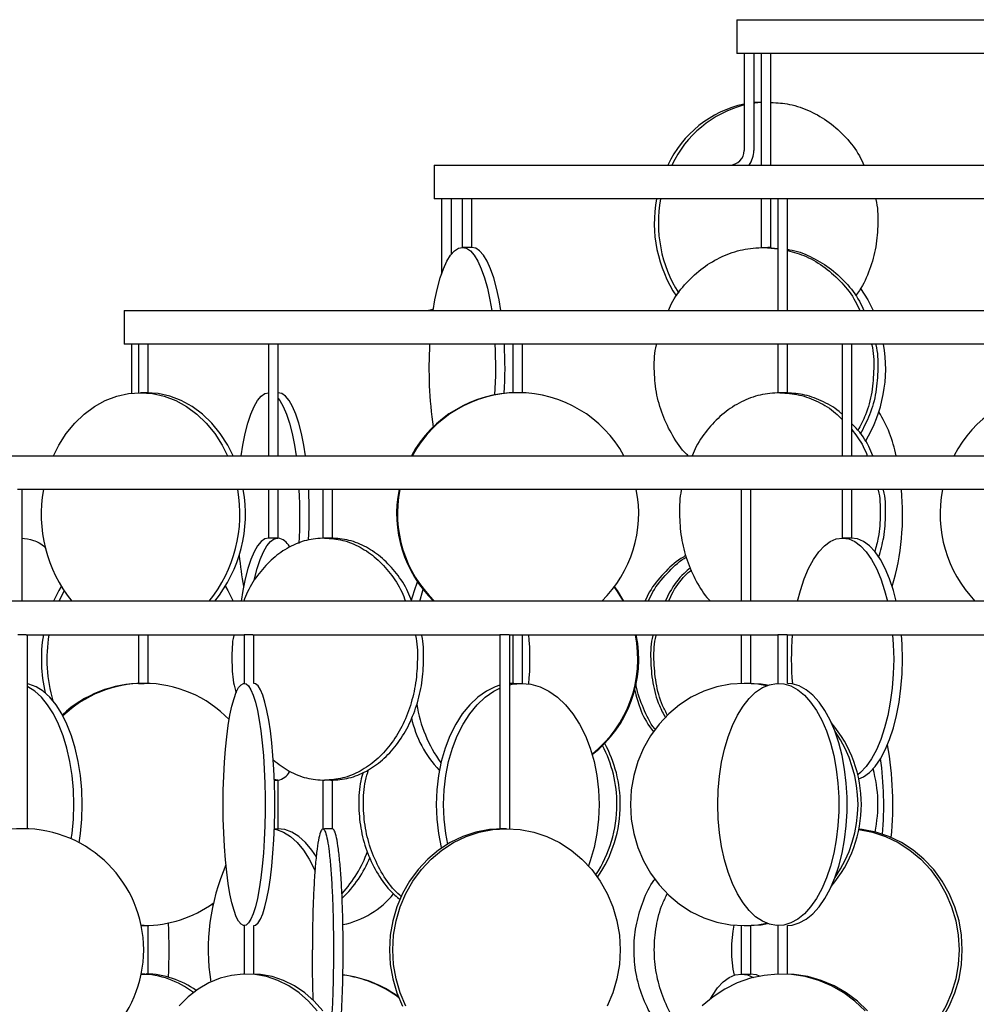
# Model space of a CAD drawing. Header units: millimetres. Extents: x 563 to 2726, y 490 to 2880.
# Tile 11 of 32: x 688 to 886, y 1833 to 2036. Entities that reach past the tile are written whole.
import ezdxf

# ---------------------------------------------------------------- set-up
doc = ezdxf.new("R2010")
doc.units = ezdxf.units.MM

msp = doc.modelspace()

# ---------------------------------------------------------------- linework, layer by layer
at = {"color": 7, "linetype": 'Continuous', "lineweight": 25}
for p, q in [((836.43, 2036.32), (836.43, 2029.32)), ((836.43, 2036.32), (1036.43, 2036.32)), ((841.46, 2029.32), (836.43, 2029.32)), ((837.93, 2029.32), (837.93, 2009.32)), ((839.93, 2029.32), (839.93, 2009.32)), ((841.46, 2029.32), (841.46, 2006.32)), ((901.22, 2029.32), (842.8, 2029.32)), ((843.46, 2006.32), (843.46, 2029.32)), ((841.46, 2019.31), (839.93, 2019.21)), ((773.93, 2006.32), (773.93, 1999.32)), ((773.93, 2006.32), (1098.93, 2006.32)), ((779.7, 1999.32), (773.93, 1999.32)), ((775.43, 1999.32), (775.43, 1983.81)), ((777.43, 1999.32), (777.43, 1987.87)), ((779.7, 1999.32), (779.7, 1989.32)), ((780.46, 1999.32), (779.7, 1999.32)), ((844.84, 1999.32), (780.46, 1999.32)), ((781.7, 1989.32), (781.7, 1999.32)), ((841.46, 1999.32), (841.46, 1989.3)), ((843.46, 1989.3), (843.46, 1999.32)), ((844.84, 1999.32), (844.84, 1976.32)), ((929.89, 1999.32), (846.28, 1999.32)), ((846.84, 1976.32), (846.84, 1999.32)), ((842.03, 1989.32), (844.84, 1989.02)), ((842.88, 1989.32), (844.84, 1989.11)), ((709.93, 1976.32), (709.93, 1969.32)), ((709.93, 1976.32), (1162.93, 1976.32)), ((712.86, 1969.32), (709.93, 1969.32)), ((711.43, 1969.32), (711.43, 1959.22)), ((712.86, 1969.32), (712.86, 1959.32)), ((713.52, 1969.32), (712.86, 1969.32)), ((739.7, 1969.32), (713.52, 1969.32)), ((714.86, 1959.31), (714.86, 1969.32)), ((739.7, 1969.32), (739.7, 1946.32)), ((740.71, 1969.32), (739.7, 1969.32)), ((790.16, 1969.32), (740.71, 1969.32)), ((741.7, 1946.32), (741.7, 1969.32)), ((790.16, 1969.32), (790.16, 1959.3)), ((791.5, 1969.32), (790.16, 1969.32)), ((858.14, 1969.32), (791.5, 1969.32)), ((792.16, 1959.3), (792.16, 1969.32)), ((844.84, 1969.32), (844.84, 1959.3)), ((846.84, 1959.3), (846.84, 1969.32)), ((858.13, 1969.32), (858.13, 1946.32)), ((859.77, 1969.32), (858.14, 1969.32)), ((935.56, 1969.32), (859.77, 1969.32)), ((860.13, 1946.32), (860.13, 1969.32)), ((648.93, 1946.32), (1223.93, 1946.32)), ((750.84, 1939.32), (687.88, 1939.32)), ((688.88, 1916.32), (688.88, 1939.32)), ((739.7, 1939.32), (739.7, 1929.32)), ((741.7, 1929.32), (741.7, 1939.32)), ((750.95, 1939.32), (750.95, 1929.3)), ((837.28, 1939.32), (752.29, 1939.32)), ((752.95, 1929.3), (752.95, 1939.32)), ((837.27, 1939.32), (837.27, 1916.32)), ((838.91, 1939.32), (837.28, 1939.32)), ((935.43, 1939.32), (838.91, 1939.32)), ((839.27, 1916.32), (839.27, 1939.32)), ((858.13, 1939.32), (858.13, 1929.32)), ((860.13, 1929.32), (860.13, 1939.32)), ((696.47, 1916.32), (697.5, 1918.39)), ((1286.43, 1916.32), (586.43, 1916.32)), ((689.65, 1909.32), (687.94, 1909.32)), ((689.65, 1909.32), (734.67, 1909.32)), ((689.94, 1869.3), (689.94, 1909.32)), ((712.86, 1909.32), (712.86, 1899.3)), ((714.86, 1899.31), (714.86, 1909.32)), ((734.67, 1909.32), (734.67, 1899.32)), ((736.49, 1909.32), (734.67, 1909.32)), ((736.49, 1909.32), (787.51, 1909.32)), ((736.67, 1899.32), (736.67, 1909.32)), ((787.51, 1909.32), (787.51, 1869.3)), ((789.42, 1909.32), (787.51, 1909.32)), ((789.42, 1909.32), (844.84, 1909.32)), ((789.51, 1869.31), (789.51, 1909.32)), ((790.16, 1909.32), (790.16, 1899.31)), ((792.16, 1899.32), (792.16, 1909.32)), ((837.27, 1909.32), (837.27, 1899.31)), ((839.27, 1899.3), (839.27, 1909.32)), ((844.84, 1909.32), (844.84, 1899.32)), ((844.84, 1909.32), (844.84, 1899.32)), ((846.81, 1909.32), (844.84, 1909.32)), ((846.84, 1899.32), (846.84, 1909.32)), ((846.84, 1909.32), (904.92, 1909.32)), ((790.39, 1899.32), (789.51, 1899.28)), ((741.67, 1879.32), (740.91, 1879.5)), ((741.7, 1869.32), (741.7, 1879.32)), ((750.95, 1879.35), (750.95, 1869.3)), ((752.95, 1869.3), (752.95, 1879.35)), ((728.21, 1853.51), (727.96, 1853.7)), ((714.03, 1849.32), (713.43, 1849.33)), ((713.43, 1849.32), (713.69, 1849.32)), ((714.86, 1839.31), (714.86, 1849.34)), ((734.67, 1849.32), (734.67, 1839.32)), ((736.67, 1839.31), (736.67, 1849.32)), ((837.27, 1849.33), (837.27, 1839.32)), ((839.27, 1839.32), (839.27, 1849.34)), ((844.84, 1849.32), (844.84, 1839.31)), ((846.84, 1839.3), (846.84, 1849.33))]:
    msp.add_line(p, q, dxfattribs=at)
at = {"color": 7, "linetype": 'Continuous', "lineweight": 25, "flags": 128}
for points in [[(839.93, 2019.11), (840.15, 2019.14), (841.46, 2019.27)], [(773.7, 1976.32), (774.07, 1978.52), (774.58, 1980.9), (775.17, 1983.03), (775.83, 1984.9), (776.54, 1986.46), (777.3, 1987.7), (778.09, 1988.59), (778.91, 1989.14), (779.74, 1989.32)], [(779.74, 1989.32), (780.57, 1989.14), (781.39, 1988.59), (782.18, 1987.7), (782.94, 1986.46), (783.65, 1984.9), (784.31, 1983.03), (784.9, 1980.9), (785.41, 1978.52), (785.79, 1976.32)], [(781.69, 1989.32), (781.7, 1989.32), (781.62, 1989.31), (781.45, 1989.31), (781.18, 1989.3), (780.86, 1989.3), (780.53, 1989.3), (780.21, 1989.31), (779.95, 1989.32), (779.78, 1989.32), (779.74, 1989.32), (779.74, 1989.32)], [(787.71, 1976.32), (787.33, 1978.52), (786.82, 1980.9), (786.23, 1983.03), (785.58, 1984.9), (784.87, 1986.46), (784.11, 1987.7), (783.31, 1988.59), (782.49, 1989.14), (781.66, 1989.32)], [(861.96, 1980.83), (863.45, 1978.52), (864.58, 1976.32)], [(695.32, 1946.32), (696.43, 1948.52), (697.96, 1950.9), (699.71, 1953.03), (701.65, 1954.9), (703.77, 1956.46), (706.02, 1957.7), (708.39, 1958.59), (710.82, 1959.14), (713.29, 1959.32)], [(713.29, 1959.32), (715.75, 1959.14), (718.19, 1958.59), (720.55, 1957.7), (722.8, 1956.46), (724.92, 1954.9), (726.87, 1953.03), (728.61, 1950.9), (730.14, 1948.52), (731.25, 1946.32)], [(732.4, 1946.32), (731.29, 1948.52), (729.76, 1950.9), (728.01, 1953.03), (726.07, 1954.9), (723.95, 1956.46), (721.7, 1957.7), (719.33, 1958.59), (716.9, 1959.14), (714.43, 1959.32)], [(734.06, 1946.32), (734.41, 1948.52), (734.9, 1950.9), (735.45, 1953.03), (736.06, 1954.9), (736.73, 1956.46), (737.44, 1957.7), (738.19, 1958.59), (738.96, 1959.14), (739.74, 1959.32)], [(747.35, 1946.32), (747, 1948.52), (746.51, 1950.9), (745.96, 1953.03), (745.35, 1954.9), (744.68, 1956.46), (743.96, 1957.7), (743.22, 1958.59), (742.45, 1959.14), (741.67, 1959.32)], [(741.7, 1958.14), (742.03, 1957.7), (742.75, 1956.46), (743.41, 1954.9), (744.03, 1953.03), (744.58, 1950.9), (745.06, 1948.52), (745.41, 1946.32)], [(739.74, 1929.32), (738.96, 1929.14), (738.19, 1928.59), (737.44, 1927.7), (736.73, 1926.46), (736.06, 1924.9), (735.45, 1923.03), (734.9, 1920.9), (734.41, 1918.52), (734.06, 1916.32)], [(736.75, 1920.54), (736.83, 1920.9), (737.38, 1923.03), (737.99, 1924.9), (738.66, 1926.46), (739.38, 1927.7), (740.12, 1928.59), (740.89, 1929.14), (741.67, 1929.32)], [(848.95, 1916.32), (849.53, 1918.52), (850.31, 1920.9), (851.22, 1923.03), (852.22, 1924.9), (853.31, 1926.46), (854.48, 1927.7), (855.69, 1928.59), (856.95, 1929.14), (858.22, 1929.32)], [(858.22, 1929.32), (859.5, 1929.14), (860.75, 1928.59), (861.97, 1927.7), (863.13, 1926.46), (864.23, 1924.9), (865.23, 1923.03), (866.13, 1920.9), (866.92, 1918.52), (867.49, 1916.32)], [(869.3, 1916.32), (868.73, 1918.52), (867.94, 1920.9), (867.04, 1923.03), (866.04, 1924.9), (864.95, 1926.46), (863.78, 1927.7), (862.56, 1928.59), (861.31, 1929.14), (860.04, 1929.32)], [(696.9, 1919.32), (696.43, 1918.52), (695.32, 1916.32)], [(730.82, 1919.32), (731.29, 1918.52), (732.4, 1916.32)], [(769.19, 1916.32), (769.85, 1918.52), (770.48, 1920.25)], [(811.08, 1919.2), (811.57, 1918.52), (812.92, 1916.32)], [(813.09, 1916.32), (811.74, 1918.52), (811.17, 1919.32)], [(770.94, 1916.32), (771.6, 1918.52), (771.65, 1918.67)], [(868.58, 1909.32), (868.71, 1907.33), (868.79, 1904.32), (868.71, 1901.31), (868.48, 1898.34), (868.1, 1895.46), (867.58, 1892.7), (866.92, 1890.12), (866.13, 1887.74), (865.23, 1885.61), (864.23, 1883.75), (863.13, 1882.18), (861.97, 1880.95), (861.38, 1880.46)], [(861.57, 1879.59), (862.56, 1880.05), (863.78, 1880.95), (864.95, 1882.18), (866.04, 1883.75), (867.04, 1885.61), (867.94, 1887.74), (868.73, 1890.12), (869.39, 1892.7), (869.91, 1895.46), (870.29, 1898.34), (870.52, 1901.31), (870.6, 1904.32), (870.52, 1907.33), (870.39, 1909.32)], [(700.6, 1866.43), (700.88, 1868.34), (701.15, 1871.31), (701.24, 1874.32), (701.15, 1877.33), (700.88, 1880.3), (700.43, 1883.19), (699.81, 1885.94), (699.03, 1888.52), (698.1, 1890.9), (697.03, 1893.03), (695.84, 1894.9), (694.55, 1896.46), (693.18, 1897.7), (691.73, 1898.59), (690.25, 1899.14), (689.94, 1899.21)], [(698.99, 1867.21), (699.15, 1868.34), (699.42, 1871.31), (699.51, 1874.32), (699.42, 1877.33), (699.15, 1880.3), (698.7, 1883.19), (698.08, 1885.94), (697.3, 1888.52), (696.37, 1890.9), (695.3, 1893.03), (694.11, 1894.9), (692.82, 1896.46), (691.44, 1897.7), (690, 1898.59), (689.94, 1898.63)], [(730.35, 1874.32), (730.38, 1877.28), (730.47, 1880.19), (730.62, 1883.03), (730.83, 1885.74), (731.09, 1888.29), (731.4, 1890.64), (731.76, 1892.77), (732.16, 1894.63), (732.59, 1896.21), (733.06, 1897.49), (733.55, 1898.44), (734.05, 1899.05), (734.56, 1899.31), (735.08, 1899.22), (735.58, 1898.79), (736.08, 1898), (736.56, 1896.89), (737.01, 1895.46), (737.42, 1893.73), (737.8, 1891.73), (738.14, 1889.49), (738.43, 1887.03), (738.66, 1884.4), (738.84, 1881.62), (738.96, 1878.74), (739.02, 1875.8), (739.02, 1872.84), (738.96, 1869.9), (738.84, 1867.02), (738.66, 1864.24), (738.43, 1861.61), (738.14, 1859.15), (737.8, 1856.91), (737.42, 1854.91), (737.01, 1853.18), (736.56, 1851.75), (736.08, 1850.64), (735.58, 1849.86), (735.08, 1849.42), (734.56, 1849.33), (734.05, 1849.6), (733.55, 1850.21), (733.06, 1851.15), (732.59, 1852.43), (732.16, 1854.01), (731.76, 1855.88), (731.4, 1858), (731.09, 1860.35), (730.83, 1862.91), (730.62, 1865.62), (730.47, 1868.45), (730.38, 1871.36), (730.35, 1874.32)], [(736.66, 1849.32), (737.04, 1849.42), (737.55, 1849.86), (738.05, 1850.64), (738.53, 1851.75), (738.98, 1853.18), (739.39, 1854.91), (739.77, 1856.91), (740.11, 1859.15), (740.4, 1861.61), (740.63, 1864.24), (740.81, 1867.02), (740.93, 1869.9), (740.99, 1872.84), (740.99, 1875.8), (740.93, 1878.74), (740.81, 1881.62), (740.63, 1884.4), (740.4, 1887.03), (740.11, 1889.49), (739.77, 1891.73), (739.39, 1893.73), (738.98, 1895.46), (738.53, 1896.89), (738.05, 1898), (737.55, 1898.79), (737.04, 1899.22), (736.66, 1899.32)], [(787.51, 1898.92), (786.54, 1898.59), (784.69, 1897.7), (782.92, 1896.46), (781.26, 1894.9), (779.73, 1893.03), (778.36, 1890.9), (777.17, 1888.52), (776.16, 1885.94), (775.36, 1883.19), (774.79, 1880.3), (774.44, 1877.33), (774.32, 1874.32), (774.44, 1871.31), (774.79, 1868.34), (775.36, 1865.46), (775.4, 1865.31)], [(789.51, 1899.04), (789.99, 1899.14), (791.92, 1899.32)], [(791.92, 1899.32), (793.86, 1899.14), (795.77, 1898.59), (797.62, 1897.7), (799.39, 1896.46), (801.05, 1894.9), (802.58, 1893.03), (803.95, 1890.9), (805.15, 1888.52), (806.15, 1885.94), (806.95, 1883.19), (807.52, 1880.3), (807.87, 1877.33), (807.99, 1874.32), (807.87, 1871.31), (807.52, 1868.34), (806.95, 1865.46), (806.15, 1862.7), (805.78, 1861.66)], [(837.92, 1899.32), (835.09, 1899.14), (832.3, 1898.59), (829.59, 1897.7), (827.01, 1896.46), (824.58, 1894.9), (822.35, 1893.03), (820.34, 1890.9), (818.59, 1888.52), (817.12, 1885.94), (815.96, 1883.19), (815.11, 1880.3), (814.6, 1877.33), (814.43, 1874.32), (814.6, 1871.31), (815.11, 1868.34), (815.96, 1865.46), (817.12, 1862.7), (818.59, 1860.12), (820.34, 1857.74), (822.35, 1855.61), (824.58, 1853.75), (827.01, 1852.18), (829.59, 1850.95), (832.3, 1850.05), (835.09, 1849.5), (837.92, 1849.32)], [(832.47, 1874.32), (832.56, 1877.28), (832.82, 1880.19), (833.26, 1883.03), (833.85, 1885.74), (834.61, 1888.29), (835.5, 1890.64), (836.54, 1892.77), (837.69, 1894.63), (838.94, 1896.21), (840.28, 1897.49), (841.68, 1898.44), (843.13, 1899.05), (844.6, 1899.31), (846.08, 1899.22), (847.55, 1898.79), (848.98, 1898), (850.35, 1896.89), (851.65, 1895.46), (852.85, 1893.73), (853.94, 1891.73), (854.91, 1889.49), (855.74, 1887.03), (856.41, 1884.4), (856.93, 1881.62), (857.28, 1878.74), (857.45, 1875.8), (857.45, 1872.84), (857.28, 1869.9), (856.93, 1867.02), (856.41, 1864.24), (855.74, 1861.61), (854.91, 1859.15), (853.94, 1856.91), (852.85, 1854.91), (851.65, 1853.18), (850.35, 1851.75), (848.98, 1850.64), (847.55, 1849.86), (846.08, 1849.42), (844.6, 1849.33), (843.13, 1849.6), (841.68, 1850.21), (840.28, 1851.15), (838.94, 1852.43), (837.69, 1854.01), (836.54, 1855.88), (835.5, 1858), (834.61, 1860.35), (833.85, 1862.91), (833.26, 1865.62), (832.82, 1868.45), (832.56, 1871.36), (832.47, 1874.32)], [(842.53, 1898.84), (840.76, 1899.14), (837.92, 1899.32)], [(842.76, 1898.93), (841.44, 1899.14), (838.61, 1899.32)], [(846.84, 1849.32), (847.82, 1849.42), (849.28, 1849.86), (850.71, 1850.64), (852.08, 1851.75), (853.38, 1853.18), (854.58, 1854.91), (855.67, 1856.91), (856.64, 1859.15), (857.47, 1861.61), (858.14, 1864.24), (858.66, 1867.02), (859.01, 1869.9), (859.18, 1872.84), (859.18, 1875.8), (859.01, 1878.74), (858.66, 1881.62), (858.14, 1884.4), (857.47, 1887.03), (856.64, 1889.49), (855.67, 1891.73), (854.58, 1893.73), (853.38, 1895.46), (852.08, 1896.89), (850.71, 1898), (849.28, 1898.79), (847.82, 1899.22), (846.84, 1899.32)], [(776.73, 1866.16), (776.32, 1868.34), (775.97, 1871.31), (775.85, 1874.32), (775.97, 1877.33), (776.32, 1880.3), (776.9, 1883.19), (777.69, 1885.94), (778.7, 1888.52), (779.89, 1890.9), (781.27, 1893.03), (782.79, 1894.9), (784.45, 1896.46), (786.22, 1897.7), (787.51, 1898.36)], [(740.91, 1869.23), (741.35, 1869.14), (742.83, 1868.59), (744.27, 1867.7), (745.65, 1866.46), (746.94, 1864.9), (748.13, 1863.03), (749.19, 1860.9), (749.36, 1860.53)], [(749.6, 1863.48), (748.67, 1864.9), (747.38, 1866.46), (746, 1867.7), (744.56, 1868.59), (743.08, 1869.14), (741.57, 1869.32)], [(788.17, 1869.32), (785.34, 1869.14), (782.55, 1868.59), (779.84, 1867.7), (777.25, 1866.46), (774.82, 1864.9), (772.59, 1863.03), (770.58, 1860.9), (768.83, 1858.52), (767.37, 1855.94), (766.2, 1853.19), (765.36, 1850.3), (764.85, 1847.33), (764.68, 1844.32), (764.85, 1841.31), (765.36, 1838.34), (766.2, 1835.46), (767.37, 1832.7)], [(768.05, 1832.7), (766.89, 1835.46), (766.04, 1838.34), (765.53, 1841.31), (765.36, 1844.32), (765.53, 1847.33), (766.04, 1850.3), (766.89, 1853.19), (768.05, 1855.94), (769.52, 1858.52), (771.27, 1860.9), (773.27, 1863.03), (775.51, 1864.9), (777.93, 1866.46), (780.52, 1867.7), (783.23, 1868.59), (786.02, 1869.14), (788.85, 1869.32)], [(788.85, 1869.32), (791.68, 1869.14), (794.47, 1868.59), (797.18, 1867.7), (799.77, 1866.46), (802.2, 1864.9), (804.43, 1863.03), (806.44, 1860.9), (808.19, 1858.52), (809.65, 1855.94), (810.82, 1853.19), (811.66, 1850.3), (812.17, 1847.33), (812.34, 1844.32), (812.17, 1841.31), (811.66, 1838.34), (810.82, 1835.46), (809.65, 1832.7)], [(861.59, 1869.14), (861.62, 1869.14), (864.41, 1868.59), (867.12, 1867.7), (869.7, 1866.46), (872.13, 1864.9), (874.37, 1863.03), (876.37, 1860.9), (878.12, 1858.52), (879.59, 1855.94), (880.75, 1853.19), (881.6, 1850.3), (882.11, 1847.33), (882.28, 1844.32), (882.11, 1841.31), (881.6, 1838.34), (880.75, 1835.46), (879.59, 1832.7), (878.12, 1830.12), (876.37, 1827.74), (874.37, 1825.61), (872.13, 1823.75), (869.7, 1822.18), (869.12, 1821.87)], [(869.21, 1821.57), (870.39, 1822.18), (872.82, 1823.75), (875.05, 1825.61), (877.06, 1827.74), (878.81, 1830.12), (880.27, 1832.7), (881.44, 1835.46), (882.28, 1838.34), (882.79, 1841.31), (882.96, 1844.32), (882.79, 1847.33), (882.28, 1850.3), (881.44, 1853.19), (880.27, 1855.94), (878.81, 1858.52), (877.06, 1860.9), (875.05, 1863.03), (872.82, 1864.9), (870.39, 1866.46), (867.8, 1867.7), (865.09, 1868.59), (862.3, 1869.14), (861.61, 1869.22)], [(837.92, 1849.32), (840.76, 1849.5), (842.53, 1849.81)], [(838.61, 1849.32), (841.44, 1849.5), (842.76, 1849.72)], [(749.79, 1831.73), (748, 1833.73), (746.03, 1835.46), (743.91, 1836.89), (741.66, 1838), (739.32, 1838.79), (736.92, 1839.22), (734.49, 1839.31), (732.08, 1839.05), (729.7, 1838.44), (727.4, 1837.49), (725.21, 1836.21), (723.16, 1834.63), (721.28, 1832.77)], [(750.94, 1831.73), (749.15, 1833.73), (747.18, 1835.46), (745.06, 1836.89), (742.81, 1838), (740.47, 1838.79), (738.07, 1839.22), (736.67, 1839.32)], [(862.91, 1831.73), (860.8, 1833.73), (858.47, 1835.46), (855.97, 1836.89), (853.31, 1838), (850.55, 1838.79), (847.72, 1839.22), (844.87, 1839.31), (842.02, 1839.05), (839.22, 1838.44), (836.51, 1837.49), (833.92, 1836.21), (831.5, 1834.63), (829.28, 1832.77)], [(830.97, 1834.22), (831.36, 1834.9), (832.45, 1836.46), (833.61, 1837.7), (834.83, 1838.59), (836.09, 1839.14), (837.36, 1839.32)], [(837.36, 1839.32), (838.63, 1839.14), (839.86, 1838.61)], [(841.12, 1838.89), (840.45, 1839.14), (839.17, 1839.32)], [(863.42, 1831.73), (861.31, 1833.73), (858.99, 1835.46), (856.48, 1836.89), (853.83, 1838), (851.07, 1838.79), (848.24, 1839.22), (846.84, 1839.31)]]:
    msp.add_lwpolyline(points, dxfattribs=at)
at = {"color": 7, "linetype": 'Continuous', "lineweight": 25}
for centre, radius, start, end in [((842.87, 1996.55), 22.9, 102.4566, 154.7328), ((843.77, 1996.5), 22.97, 104.7375, 154.6876), ((834.93, 2009.32), 3, 270, 0), ((834.93, 2009.32), 5, 323.1301, 0), ((846.33, 1994.3), 26.97, 169.2784, 213.8809), ((847.22, 1994.31), 27.01, 169.2977, 212.3646), ((772.43, 1979.32), 3, 270, 296.0133), ((857.74, 1964.33), 84.9, 176.6309, 188.1851), ((697.06, 1964.32), 89.57, 356.5229, 3.199), ((698.93, 1964.32), 89.62, 356.7098, 3.1978), ((838.17, 1964.29), 28.97, 328.7705, 9.9978), ((791.09, 1934.43), 24.89, 90.047, 151.4594), ((791.26, 1934.43), 24.89, 90.043, 151.4634), ((791.22, 1934.43), 24.89, 28.5406, 89.953), ((902.22, 1935.96), 23.37, 90.8174, 153.6692), ((841.84, 1940.72), 28.03, 11.5244, 31.4822), ((721.37, 1934.24), 28.6, 169.7665, 218.7898), ((705.31, 1934.21), 28.5, 321.116, 10.3277), ((706.35, 1934.24), 28.6, 321.2102, 10.2335), ((651.53, 1934.32), 94.68, 356.2775, 3.0257), ((652.77, 1934.32), 95.37, 356.712, 3.0041), ((791.22, 1934.32), 25.06, 168.484, 225.91), ((791.4, 1934.32), 25.06, 168.4864, 225.9076), ((791.09, 1934.32), 25.06, 314.09, 11.516), ((817.62, 1934.24), 53.02, 343.6522, 5.4963), ((904.35, 1934.28), 25.98, 168.8174, 223.7318), ((741.02, 1925.95), 3.43, 28.591, 79.1009), ((800.85, 1931.9), 67.47, 185.251, 190.7429), ((723.08, 1904.32), 30.27, 170.4966, 193.3409), ((724.17, 1904.33), 30.21, 170.4864, 196.5461), ((742.64, 1904.32), 51.06, 354.2537, 5.7301), ((790.93, 1904.32), 25.05, 308.5401, 11.5244), ((791.1, 1904.32), 25.05, 308.1264, 11.5247), ((906.19, 1904.32), 58.54, 175.1003, 185.0093), ((713.73, 1874.88), 24.44, 90.0927, 132.7181), ((714.06, 1874.9), 24.42, 90.0673, 133.4798), ((713.99, 1874.86), 24.46, 43.9753, 89.8968), ((797.9, 1899.3), 27.91, 188.8859, 215.9185), ((791.02, 1896.89), 22.29, 192.0316, 223.9916), ((836.02, 1874.32), 26.1, 319.6309, 40.3691), ((835.19, 1874.32), 26.24, 325.0268, 34.9732), ((785.42, 1874.36), 26.24, 359.9079, 27.5147), ((786.16, 1874.37), 26.18, 359.8844, 28.6589), ((799.99, 1874.28), 68.64, 354.3224, 10.3779), ((796.14, 1874.3), 70.6, 355.031, 7.7688), ((741.02, 1882.7), 3.44, 280.9449, 331.6219), ((838.08, 1874.32), 27.46, 348.0507, 15.5785), ((785.61, 1874.24), 26.05, 326.3478, 0.1769), ((786.32, 1874.24), 26.02, 325.0283, 0.1873), ((688.94, 1844.32), 25, 90, 270), ((688.94, 1844.32), 25, 270, 90), ((736.29, 1873.19), 25.36, 317.1915, 340.277), ((770.83, 1844.38), 43.56, 156.3534, 188.8555), ((737.72, 1872.92), 24.86, 313.8319, 337.5972), ((751.57, 1867.07), 17.89, 281.3452, 321.3096), ((714.01, 1873.7), 24.38, 270.0506, 305.8811), ((577.32, 1844.32), 141.86, 357.7171, 2.234), ((861.86, 1844.32), 26.56, 168.9235, 191.4349), ((713.08, 1821.32), 18, 51.8553, 88.8592), ((714.28, 1821.51), 17.82, 53.9207, 89.4919), ((752.02, 1814.47), 24.85, 54.3905, 82.9166), ((751.85, 1814.47), 24.86, 53.6956, 82.5135)]:
    msp.add_arc(centre, radius, start, end, dxfattribs=at)
for points, knots in [([(842.8, 2029.32), (842.67, 2029.32), (842.41, 2029.32), (842.02, 2029.32), (841.7, 2029.32), (841.49, 2029.32), (841.47, 2029.32), (841.46, 2029.32)], [0, 0, 0, 0, 0.204504, 0.409008, 0.613512, 0.818016, 1, 1, 1, 1]), ([(843.45, 2029.32), (843.45, 2029.32), (843.48, 2029.32), (843.38, 2029.32), (843.15, 2029.32), (842.92, 2029.32), (842.8, 2029.32)], [0, 0, 0, 0, 0.035407, 0.356938, 0.678469, 1, 1, 1, 1]), ([(843.46, 2019.26), (844.75, 2019.17), (847.52, 2018.99), (851.6, 2017.55), (855.56, 2015.25), (858.98, 2012.09), (861.39, 2009.06), (862.34, 2006.96), (862.63, 2006.32)], [0, 0, 0, 0, 0.163833, 0.352282, 0.54073, 0.729179, 0.917628, 1, 1, 1, 1]), ([(845.28, 1999.32), (845.18, 1999.32), (844.98, 1999.32), (844.84, 1999.32), (844.85, 1999.32), (844.86, 1999.32)], [0, 0, 0, 0, 0.401797, 0.803595, 1, 1, 1, 1]), ([(846.82, 1999.32), (846.82, 1999.32), (846.83, 1999.32), (846.68, 1999.32), (846.4, 1999.32), (846.03, 1999.32), (845.63, 1999.32), (845.39, 1999.32), (845.28, 1999.32)], [0, 0, 0, 0, 0.092754, 0.274203, 0.455652, 0.637101, 0.818551, 1, 1, 1, 1]), ([(865.07, 1999.32), (865.08, 1999.28), (865.52, 1997.68), (865.53, 1995.98), (865.54, 1994.32)], [0, 0, 0, 0, 0.025504, 1, 1, 1, 1]), ([(865.54, 1994.32), (865.46, 1992.68), (865.29, 1989.41), (863.9, 1984.72), (862.42, 1981.29), (861.17, 1979.69), (860.89, 1979.32)], [0, 0, 0, 0, 0.303656, 0.607313, 0.910969, 1, 1, 1, 1]), ([(822.28, 1976.32), (822.57, 1976.96), (823.53, 1979.06), (825.94, 1982.1), (829.36, 1985.25), (833.31, 1987.55), (837.58, 1989.04), (840.55, 1989.23), (842.03, 1989.32)], [0, 0, 0, 0, 0.080394, 0.264315, 0.448236, 0.632157, 0.816079, 1, 1, 1, 1]), ([(842.03, 1989.32), (842.14, 1989.32), (842.31, 1989.32), (842.58, 1989.32), (842.72, 1989.31), (842.8, 1989.31)], [0, 0, 0, 0, 0.4310786, 0.6985229, 1, 1, 1, 1]), ([(843.45, 1989.3), (843.45, 1989.3), (843.47, 1989.3), (843.41, 1989.3), (843.28, 1989.3), (843.07, 1989.31), (842.89, 1989.31), (842.8, 1989.31)], [0, 0, 0, 0, 0.035518, 0.276548, 0.517964, 0.758355, 1, 1, 1, 1]), ([(846.84, 1988.89), (846.99, 1988.88), (848.62, 1988.71), (851.6, 1987.5), (855.56, 1985.26), (858.98, 1982.09), (861.39, 1979.06), (862.34, 1976.96), (862.63, 1976.32)], [0, 0, 0, 0, 0.023057, 0.243233, 0.463408, 0.683584, 0.903759, 1, 1, 1, 1]), ([(846.84, 1988.71), (848.14, 1988.34), (850.89, 1987.55), (854.71, 1985.23), (858.13, 1982.1), (860.54, 1979.06), (861.5, 1976.96), (861.79, 1976.32)], [0, 0, 0, 0, 0.209343, 0.439379, 0.669414, 0.89945, 1, 1, 1, 1]), ([(826.37, 1946.32), (826.25, 1946.43), (824.98, 1947.56), (823.11, 1950.39), (820.96, 1954.68), (819.65, 1959.42), (819.29, 1964.3), (819.39, 1967.68), (819.83, 1969.28), (819.85, 1969.32)], [0, 0, 0, 0, 0.02021, 0.215148, 0.410085, 0.605023, 0.79996, 0.994898, 1, 1, 1, 1]), ([(864.22, 1969.32), (864.23, 1969.28), (864.68, 1967.68), (864.69, 1965.98), (864.69, 1964.32)], [0, 0, 0, 0, 0.025504, 1, 1, 1, 1]), ([(865.07, 1969.32), (865.08, 1969.28), (865.52, 1967.68), (865.53, 1965.98), (865.54, 1964.32)], [0, 0, 0, 0, 0.025504, 1, 1, 1, 1]), ([(864.69, 1964.32), (864.6, 1962.69), (864.42, 1959.42), (863.25, 1955.05), (861.95, 1952.57), (861.39, 1951.5)], [0, 0, 0, 0, 0.363258, 0.726515, 1, 1, 1, 1]), ([(865.54, 1964.32), (865.45, 1962.69), (865.27, 1959.42), (864.01, 1954.79), (862.57, 1952.08), (861.88, 1950.77)], [0, 0, 0, 0, 0.342377, 0.684754, 1, 1, 1, 1]), ([(714.85, 1959.31), (714.85, 1959.31), (714.87, 1959.3), (714.8, 1959.3), (714.62, 1959.3), (714.36, 1959.3), (714.03, 1959.31), (713.69, 1959.32), (713.44, 1959.32), (713.32, 1959.32), (713.29, 1959.32)], [0, 0, 0, 0, 0.023592, 0.178257, 0.332838, 0.487331, 0.639819, 0.794439, 0.949062, 1, 1, 1, 1]), ([(791.24, 1959.32), (791.13, 1959.32), (790.9, 1959.32), (790.59, 1959.31), (790.34, 1959.31), (790.18, 1959.3), (790.17, 1959.3), (790.16, 1959.3)], [0, 0, 0, 0, 0.203337, 0.40667, 0.610105, 0.813607, 1, 1, 1, 1]), ([(845.28, 1959.32), (843.92, 1959.23), (841.21, 1959.04), (837.3, 1957.55), (833.68, 1955.25), (830.55, 1952.1), (828.35, 1949.06), (827.47, 1946.96), (827.21, 1946.32)], [0, 0, 0, 0, 0.1839213, 0.3678426, 0.5517639, 0.7356852, 0.9196065, 1, 1, 1, 1]), ([(845.28, 1959.32), (846.64, 1959.23), (849.35, 1959.05), (853.24, 1957.53), (856.23, 1955.77), (857.69, 1954.24), (858.13, 1953.78)], [0, 0, 0, 0, 0.291907, 0.583813, 0.87572, 1, 1, 1, 1]), ([(846.82, 1959.31), (846.82, 1959.31), (846.83, 1959.3), (846.68, 1959.3), (846.4, 1959.3), (846.03, 1959.31), (845.63, 1959.32), (845.39, 1959.32), (845.28, 1959.32)], [0, 0, 0, 0, 0.093022, 0.274582, 0.456073, 0.637422, 0.818707, 1, 1, 1, 1]), ([(858.13, 1954.89), (858.06, 1954.96), (856.94, 1956.08), (854.35, 1957.5), (850.58, 1959.02), (847.98, 1959.2), (846.73, 1959.28)], [0, 0, 0, 0, 0.0233303, 0.3582368, 0.6931434, 1, 1, 1, 1]), ([(864.47, 1946.32), (864.2, 1946.96), (863.32, 1949.05), (861.81, 1951.3), (860.44, 1952.61), (860.13, 1952.91)], [0, 0, 0, 0, 0.252568, 0.830385, 1, 1, 1, 1]), ([(860.13, 1951.71), (860.99, 1950.6), (862.26, 1948.96), (863.08, 1946.96), (863.35, 1946.32)], [0, 0, 0, 0, 0.6788086, 1, 1, 1, 1]), ([(751.3, 1939.32), (751.22, 1939.32), (751.04, 1939.32), (750.93, 1939.32), (750.96, 1939.32), (750.96, 1939.32)], [0, 0, 0, 0, 0.450251, 0.900502, 1, 1, 1, 1]), ([(752.93, 1939.32), (752.93, 1939.32), (752.92, 1939.32), (752.73, 1939.32), (752.42, 1939.32), (752.04, 1939.32), (751.63, 1939.32), (751.41, 1939.32), (751.3, 1939.32)], [0, 0, 0, 0, 0.134801, 0.307841, 0.480881, 0.65392, 0.82696, 1, 1, 1, 1]), ([(824.98, 1939.32), (824.97, 1939.28), (824.56, 1937.68), (824.56, 1935.98), (824.55, 1934.32)], [0, 0, 0, 0, 0.025504, 1, 1, 1, 1]), ([(865.57, 1939.32), (865.58, 1939.28), (865.99, 1937.68), (866.06, 1934.31), (865.85, 1929.98), (865.13, 1927.43), (864.85, 1926.43)], [0, 0, 0, 0, 0.0098047, 0.3844304, 0.7590562, 1, 1, 1, 1]), ([(865.69, 1925.34), (866.09, 1926.7), (866.93, 1929.6), (867.19, 1934.31), (867.11, 1937.68), (866.7, 1939.28), (866.69, 1939.32)], [0, 0, 0, 0, 0.301411, 0.646194, 0.990976, 1, 1, 1, 1]), ([(824.55, 1934.32), (824.63, 1932.69), (824.79, 1929.42), (826.01, 1924.68), (827.96, 1920.39), (829.67, 1917.56), (830.84, 1916.43), (830.95, 1916.32)], [0, 0, 0, 0, 0.243684, 0.487368, 0.731052, 0.974736, 1, 1, 1, 1]), ([(688.74, 1929.32), (689.56, 1929.21), (691.19, 1929), (692.91, 1928.1), (693.72, 1927.21), (693.82, 1927.1)], [0, 0, 0, 0, 0.468006, 0.936013, 1, 1, 1, 1]), ([(751.3, 1929.32), (750.05, 1929.23), (747.54, 1929.04), (743.93, 1927.55), (740.59, 1925.25), (737.7, 1922.1), (735.66, 1919.06), (734.85, 1916.96), (734.61, 1916.32)], [0, 0, 0, 0, 0.183921, 0.367843, 0.551764, 0.735685, 0.919606, 1, 1, 1, 1]), ([(741.67, 1929.32), (741.63, 1929.32), (741.55, 1929.32), (741.31, 1929.31), (741, 1929.31), (740.66, 1929.3), (740.33, 1929.3), (740.04, 1929.3), (739.82, 1929.31), (739.71, 1929.32), (739.72, 1929.32), (739.72, 1929.32)], [0, 0, 0, 0, 0.1170808, 0.2341593, 0.3512966, 0.4684723, 0.5855841, 0.7026294, 0.8181564, 0.9352978, 1, 1, 1, 1]), ([(751.3, 1929.32), (752.56, 1929.23), (755.06, 1929.04), (758.68, 1927.55), (762.02, 1925.25), (764.91, 1922.1), (766.95, 1919.06), (767.75, 1916.96), (768, 1916.32)], [0, 0, 0, 0, 0.183921, 0.367843, 0.551764, 0.735685, 0.919606, 1, 1, 1, 1]), ([(752.93, 1929.31), (752.93, 1929.31), (752.92, 1929.3), (752.73, 1929.3), (752.42, 1929.3), (752.04, 1929.31), (751.63, 1929.32), (751.41, 1929.32), (751.3, 1929.32)], [0, 0, 0, 0, 0.135058, 0.308203, 0.481282, 0.654227, 0.82711, 1, 1, 1, 1]), ([(769.29, 1916.32), (769.04, 1916.96), (768.23, 1919.06), (766.19, 1922.1), (763.3, 1925.25), (759.96, 1927.55), (756.35, 1929.04), (753.84, 1929.23), (752.59, 1929.32)], [0, 0, 0, 0, 0.080394, 0.264315, 0.448236, 0.632157, 0.816079, 1, 1, 1, 1]), ([(860.12, 1929.32), (860.12, 1929.32), (860.12, 1929.31), (859.98, 1929.31), (859.75, 1929.3), (859.45, 1929.3), (859.11, 1929.3), (858.78, 1929.31), (858.48, 1929.32), (858.31, 1929.32), (858.24, 1929.32), (858.22, 1929.32)], [0, 0, 0, 0, 0.088071, 0.212735, 0.337439, 0.462075, 0.586641, 0.709591, 0.834259, 0.958929, 1, 1, 1, 1]), ([(825.89, 1925.69), (825.55, 1925.5), (823.84, 1924.57), (821.26, 1922.05), (818.73, 1919.07), (817.74, 1916.96), (817.44, 1916.32)], [0, 0, 0, 0, 0.093553, 0.465489, 0.837424, 1, 1, 1, 1]), ([(818.13, 1916.32), (818.43, 1916.96), (819.42, 1919.07), (821.95, 1922.04), (824.34, 1924.43), (825.84, 1925.27), (825.98, 1925.35)], [0, 0, 0, 0, 0.172002, 0.565502, 0.959002, 1, 1, 1, 1]), ([(826.83, 1923.16), (826.38, 1922.78), (824.73, 1921.39), (822.93, 1919.05), (821.94, 1916.96), (821.63, 1916.32)], [0, 0, 0, 0, 0.206538, 0.758662, 1, 1, 1, 1]), ([(822.32, 1916.32), (822.62, 1916.96), (823.62, 1919.05), (825.26, 1921.23), (826.74, 1922.49), (827.03, 1922.73)], [0, 0, 0, 0, 0.261327, 0.85918, 1, 1, 1, 1]), ([(732.55, 1909.32), (732.54, 1909.28), (732.16, 1907.68), (732.16, 1905.98), (732.15, 1904.32)], [0, 0, 0, 0, 0.025504, 1, 1, 1, 1]), ([(770.06, 1909.32), (770.07, 1909.28), (770.44, 1907.68), (770.53, 1904.3), (770.22, 1899.42), (769.11, 1894.69), (767.33, 1890.34), (764.93, 1886.53), (762.01, 1883.4), (758.68, 1881.09), (755.06, 1879.6), (752.56, 1879.41), (751.3, 1879.32)], [0, 0, 0, 0, 0.0029, 0.113689, 0.224477, 0.335266, 0.446055, 0.556844, 0.667633, 0.778422, 0.889211, 1, 1, 1, 1]), ([(752.59, 1879.32), (753.84, 1879.41), (756.35, 1879.6), (759.96, 1881.09), (763.3, 1883.4), (766.22, 1886.53), (768.62, 1890.34), (770.39, 1894.69), (771.51, 1899.42), (771.81, 1904.3), (771.73, 1907.68), (771.35, 1909.28), (771.34, 1909.32)], [0, 0, 0, 0, 0.110789, 0.221578, 0.332367, 0.443156, 0.553945, 0.664734, 0.775523, 0.886311, 0.9971, 1, 1, 1, 1]), ([(819.11, 1909.32), (819.1, 1909.28), (818.64, 1907.68), (818.53, 1904.3), (818.93, 1899.43), (820.02, 1895.3), (821.24, 1893.05), (821.69, 1892.21)], [0, 0, 0, 0, 0.007241, 0.283892, 0.560543, 0.837194, 1, 1, 1, 1]), ([(822.12, 1892.71), (821.76, 1893.38), (820.64, 1895.48), (819.62, 1899.43), (819.21, 1904.3), (819.32, 1907.68), (819.78, 1909.28), (819.79, 1909.32)], [0, 0, 0, 0, 0.135038, 0.420865, 0.706692, 0.992519, 1, 1, 1, 1]), ([(732.15, 1904.32), (732.19, 1902.67), (732.25, 1900.29), (732.83, 1898.04), (733.01, 1897.34)], [0, 0, 0, 0, 0.690193, 1, 1, 1, 1]), ([(712.87, 1899.3), (712.87, 1899.3), (712.88, 1899.3), (713.04, 1899.3), (713.28, 1899.31), (713.59, 1899.32), (713.85, 1899.32), (714, 1899.32), (714.03, 1899.32)], [0, 0, 0, 0, 0.166344, 0.359399, 0.552511, 0.745758, 0.939008, 1, 1, 1, 1]), ([(790.16, 1899.31), (790.17, 1899.31), (790.18, 1899.31), (790.35, 1899.3), (790.6, 1899.3), (790.91, 1899.3), (791.25, 1899.31), (791.58, 1899.32), (791.8, 1899.32), (791.9, 1899.32), (791.92, 1899.32)], [0, 0, 0, 0, 0.128378, 0.266448, 0.404443, 0.54236, 0.680318, 0.818372, 0.956428, 1, 1, 1, 1]), ([(819.59, 1889.77), (819.41, 1889.99), (818.25, 1891.46), (816.88, 1894.74), (815.72, 1897.83), (815.57, 1899.46), (815.56, 1899.48)], [0, 0, 0, 0, 0.080101, 0.538582, 0.997064, 1, 1, 1, 1]), ([(839.25, 1899.3), (839.26, 1899.3), (839.27, 1899.3), (839.17, 1899.3), (838.98, 1899.3), (838.69, 1899.31), (838.36, 1899.32), (838.1, 1899.32), (837.96, 1899.32), (837.92, 1899.32)], [0, 0, 0, 0, 0.066264, 0.241918, 0.417472, 0.593078, 0.768806, 0.944537, 1, 1, 1, 1]), ([(815.23, 1898.24), (815.53, 1897.07), (816.23, 1894.32), (817.66, 1891.31), (818.94, 1889.71), (819.22, 1889.35)], [0, 0, 0, 0, 0.366478, 0.859378, 1, 1, 1, 1]), ([(740.68, 1883.52), (741.76, 1882.7), (743.91, 1881.05), (747.55, 1879.61), (750.05, 1879.42), (751.3, 1879.32)], [0, 0, 0, 0, 0.332201, 0.666101, 1, 1, 1, 1]), ([(759.24, 1880.95), (759.07, 1880.37), (758.46, 1878.24), (758.24, 1874.31), (758.63, 1869.42), (759.88, 1864.69), (761.93, 1860.36), (764.29, 1856.93), (766.15, 1855.29), (766.88, 1854.65)], [0, 0, 0, 0, 0.062263, 0.228509, 0.394755, 0.561001, 0.727247, 0.893493, 1, 1, 1, 1]), ([(767.2, 1855.26), (766.69, 1855.71), (765.06, 1857.16), (762.91, 1860.37), (760.85, 1864.68), (759.6, 1869.42), (759.21, 1874.31), (759.45, 1878.44), (760.13, 1880.76), (760.36, 1881.53)], [0, 0, 0, 0, 0.074718, 0.243017, 0.411316, 0.579615, 0.747913, 0.916212, 1, 1, 1, 1]), ([(740.9, 1879.34), (740.93, 1879.34), (741.08, 1879.33), (741.31, 1879.33), (741.55, 1879.32), (741.63, 1879.32), (741.67, 1879.32)], [0, 0, 0, 0, 0.093944, 0.397328, 0.700885, 1, 1, 1, 1]), ([(752.94, 1879.33), (752.94, 1879.33), (752.94, 1879.34), (752.88, 1879.34), (752.73, 1879.34), (752.5, 1879.34), (752.26, 1879.34), (752.03, 1879.33), (751.81, 1879.33), (751.55, 1879.32), (751.4, 1879.32), (751.3, 1879.32)], [0, 0, 0, 0, 0.065921, 0.158444, 0.307531, 0.456743, 0.549343, 0.653742, 0.758144, 0.850753, 1, 1, 1, 1]), ([(740.88, 1869.3), (740.92, 1869.3), (741.07, 1869.3), (741.31, 1869.3), (741.55, 1869.3), (741.69, 1869.31), (741.69, 1869.31), (741.69, 1869.32)], [0, 0, 0, 0, 0.08727, 0.329827, 0.572246, 0.814736, 1, 1, 1, 1]), ([(750.95, 1869.32), (750.97, 1869.32), (751, 1869.32), (751.14, 1869.32), (751.25, 1869.31), (751.3, 1869.31)], [0, 0, 0, 0, 0.431078, 0.698522, 1, 1, 1, 1]), ([(750.95, 1869.32), (751.09, 1869.23), (751.38, 1869.04), (751.79, 1867.56), (752.17, 1865.24), (752.5, 1862.11), (752.77, 1858.3), (752.98, 1853.95), (753.1, 1849.23), (753.14, 1844.32), (753.1, 1839.41), (752.97, 1834.72), (752.83, 1831.25), (752.7, 1829.61), (752.67, 1829.21)], [0, 0, 0, 0, 0.088322, 0.176643, 0.264965, 0.353286, 0.441608, 0.52993, 0.618251, 0.706573, 0.794894, 0.883216, 0.971537, 1, 1, 1, 1]), ([(752.94, 1869.32), (752.94, 1869.32), (752.94, 1869.32), (752.83, 1869.32), (752.66, 1869.31), (752.41, 1869.3), (752.13, 1869.3), (751.84, 1869.3), (751.54, 1869.31), (751.38, 1869.31), (751.3, 1869.31)], [0, 0, 0, 0, 0.125124, 0.250125, 0.375012, 0.500207, 0.62495, 0.750032, 0.875285, 1, 1, 1, 1]), ([(754.38, 1825.65), (754.41, 1825.97), (754.56, 1827.31), (754.76, 1830.37), (754.97, 1834.68), (755.09, 1839.41), (755.14, 1844.32), (755.09, 1849.23), (754.97, 1853.95), (754.77, 1858.3), (754.49, 1862.11), (754.16, 1865.24), (753.78, 1867.56), (753.37, 1869.04), (753.08, 1869.23), (752.94, 1869.32)], [0, 0, 0, 0, 0.025933, 0.107105, 0.188278, 0.26945, 0.350622, 0.431794, 0.512967, 0.594139, 0.675311, 0.756483, 0.837656, 0.918828, 1, 1, 1, 1]), ([(788.85, 1869.32), (788.74, 1869.32), (788.52, 1869.32), (788.18, 1869.31), (787.88, 1869.31), (787.65, 1869.3), (787.52, 1869.3), (787.52, 1869.3), (787.52, 1869.3)], [0, 0, 0, 0, 0.175608, 0.351212, 0.526905, 0.702655, 0.878309, 1, 1, 1, 1]), ([(823.83, 1824.83), (823.14, 1825.41), (821.28, 1826.99), (818.9, 1830.36), (816.77, 1834.69), (815.48, 1839.41), (815.04, 1844.32), (815.47, 1849.24), (816.81, 1853.92), (818.23, 1857.23), (819.38, 1858.73), (819.58, 1858.98)], [0, 0, 0, 0, 0.07499, 0.203393, 0.331796, 0.460199, 0.588602, 0.717005, 0.845408, 0.97381, 1, 1, 1, 1]), ([(825.26, 1827.66), (824.54, 1828.56), (822.84, 1830.69), (820.98, 1834.71), (819.67, 1839.41), (819.22, 1844.33), (819.69, 1849.21), (820.66, 1853.17), (821.75, 1855.27), (822.1, 1855.95)], [0, 0, 0, 0, 0.117899, 0.278934, 0.43997, 0.601005, 0.76204, 0.923076, 1, 1, 1, 1]), ([(713.31, 1849.33), (713.4, 1849.33), (713.59, 1849.32), (713.85, 1849.32), (714, 1849.32), (714.03, 1849.32)], [0, 0, 0, 0, 0.416741, 0.860076, 1, 1, 1, 1]), ([(837.92, 1849.32), (838.03, 1849.32), (838.25, 1849.32), (838.59, 1849.33), (838.89, 1849.34), (839.12, 1849.34), (839.25, 1849.34), (839.25, 1849.34), (839.25, 1849.34)], [0, 0, 0, 0, 0.175608, 0.351212, 0.526905, 0.702655, 0.878309, 1, 1, 1, 1]), ([(748.98, 1833.85), (748.96, 1834.15), (748.88, 1835.88), (748.8, 1839.43), (748.78, 1842.69), (748.77, 1844.32)], [0, 0, 0, 0, 0.094666, 0.547333, 1, 1, 1, 1]), ([(713.29, 1839.32), (713.38, 1839.32), (713.58, 1839.32), (713.85, 1839.31), (714.11, 1839.31), (714.36, 1839.3), (714.63, 1839.3), (714.8, 1839.3), (714.87, 1839.3), (714.85, 1839.31), (714.85, 1839.31)], [0, 0, 0, 0, 0.154542, 0.30908, 0.360187, 0.514809, 0.669433, 0.823978, 0.978471, 1, 1, 1, 1]), ([(837.36, 1839.32), (837.42, 1839.32), (837.53, 1839.32), (837.75, 1839.31), (837.99, 1839.31), (838.25, 1839.3), (838.59, 1839.3), (838.89, 1839.3), (839.12, 1839.31), (839.25, 1839.31), (839.25, 1839.32), (839.25, 1839.32)], [0, 0, 0, 0, 0.124606, 0.249209, 0.290416, 0.415086, 0.539759, 0.664367, 0.788934, 0.913569, 1, 1, 1, 1])]:
    msp.add_open_spline(points, degree=3, knots=knots, dxfattribs=at)
msp.add_open_spline([(750.95, 1869.32), (750.81, 1869.23), (750.52, 1869.04), (750.11, 1867.56), (749.73, 1865.24), (749.4, 1862.11), (749.13, 1858.3), (748.92, 1853.95), (748.8, 1849.23), (748.78, 1845.96), (748.77, 1844.32)], degree=3, dxfattribs=at)

doc.saveas('drawing.dxf')
